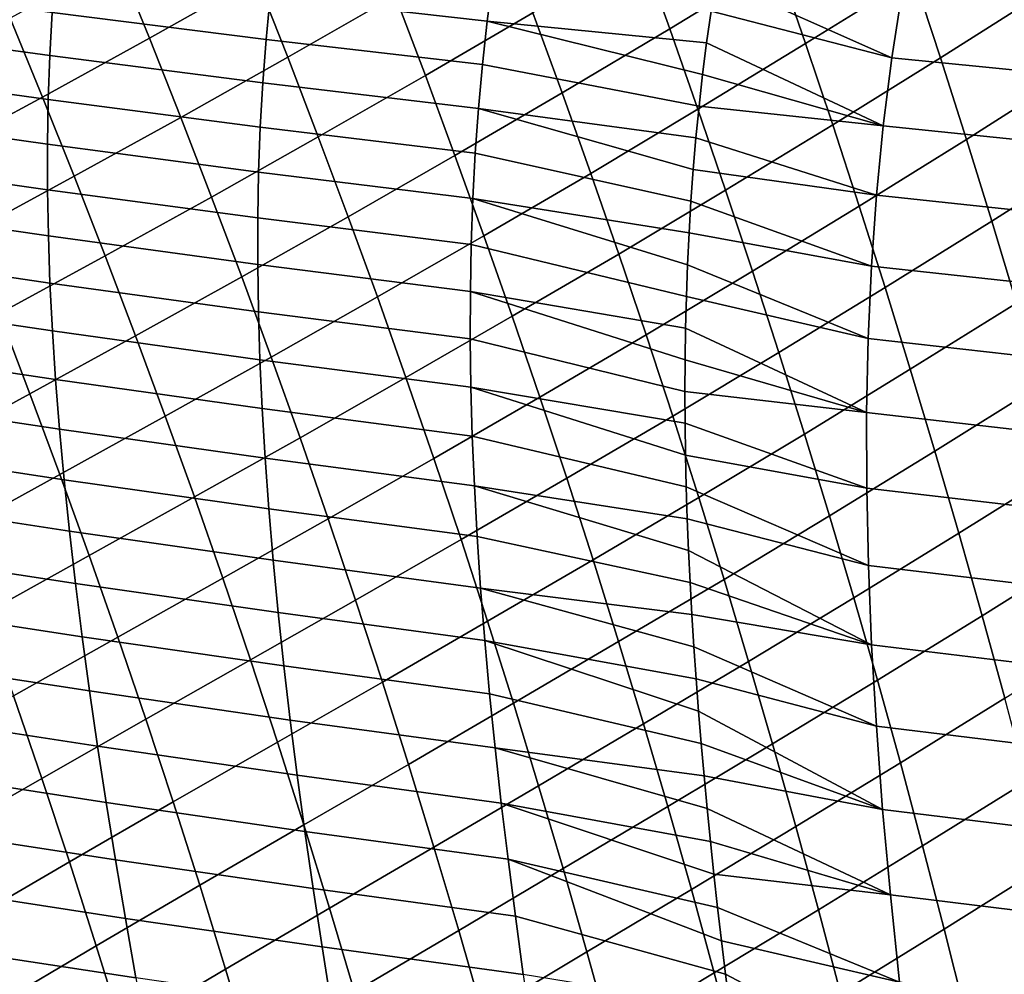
# Model space of a CAD drawing. Header units: metres. Extents: x -25 to 132, y -25 to 25.
# Tile 173 of 256: x 33.19 to 37.67, y 11.11 to 15.46. Entities that reach past the tile are written whole.
import ezdxf

# ---------------------------------------------------------------- set-up
doc = ezdxf.new("R2010")
doc.units = ezdxf.units.M
doc.layers.add('solid_12_061_071_XXX', color=7, linetype='CONTINUOUS')

msp = doc.modelspace()

# ---------------------------------------------------------------- linework, layer by layer
at = {"layer": 'solid_12_061_071_XXX'}
for points in [[(36.149208, 15.415748, 77.61615), (36.64077, 15.715758, 77.613571), (36.51112, 16.08312, 77.449333), (36.017635, 15.781782, 77.452225)], [(33.78027, 15.371984, 77.232605), (34.26823, 15.647135, 77.181541), (34.123413, 16.006954, 77.002907), (33.634407, 15.731169, 77.051872)], [(36.767441, 15.347544, 77.773926), (37.259785, 15.652771, 77.780724), (37.135414, 16.022406, 77.619499), (36.64077, 15.715758, 77.613571)], [(37.381218, 15.28235, 77.938065), (37.873478, 15.595459, 77.952118), (37.75473, 15.967446, 77.793312), (37.259785, 15.652771, 77.780724)], [(34.410061, 15.286051, 77.356071), (34.899036, 15.566168, 77.319275), (34.758411, 15.928021, 77.146233), (34.26823, 15.647135, 77.181541)], [(35.036655, 15.203159, 77.488304), (35.52644, 15.48824, 77.464645), (35.390236, 15.852147, 77.296509), (34.899036, 15.566168, 77.319275)], [(35.659641, 15.123281, 77.628838), (36.149208, 15.415748, 77.61615), (36.017635, 15.781782, 77.452225), (35.52644, 15.48824, 77.464645)], [(37.160435, 15.283412, 55.639259), (36.359882, 15.638927, 55.600708), (36.384571, 15.781903, 55.875446), (37.208141, 15.586823, 56.17371)], [(34.352219, 15.754695, 54.12682), (35.343647, 15.643977, 54.776337), (35.317928, 15.449561, 54.39753), (34.329594, 15.562407, 53.729076)], [(33.293484, 15.104749, 77.300362), (33.78027, 15.371984, 77.232605), (33.634407, 15.731169, 77.051872), (33.146564, 15.463687, 77.116959)], [(36.277786, 15.048752, 77.776176), (36.767441, 15.347544, 77.773926), (36.64077, 15.715758, 77.613571), (36.149208, 15.415748, 77.61615)], [(33.352226, 15.683316, 53.052715), (34.329594, 15.562407, 53.729076), (34.310867, 15.367116, 53.339874), (33.337288, 15.489874, 52.644531)], [(33.923199, 15.011364, 77.409149), (34.410061, 15.286051, 77.356071), (34.26823, 15.647135, 77.181541), (33.78027, 15.371984, 77.232605)], [(36.89114, 14.978451, 77.930397), (37.381218, 15.28235, 77.938065), (37.259785, 15.652771, 77.780724), (36.767441, 15.347544, 77.773926)], [(32.375324, 15.619666, 51.939064), (33.337288, 15.489874, 52.644531), (33.326263, 15.293189, 52.245296), (32.368793, 15.424559, 51.520947)], [(35.343647, 15.643977, 54.776337), (36.33741, 15.495637, 55.332287), (36.31707, 15.351748, 55.06953), (35.317928, 15.449561, 54.39753)], [(37.160435, 15.283412, 55.639259), (36.33741, 15.495637, 55.332287), (36.359882, 15.638927, 55.600708)], [(34.329594, 15.562407, 53.729076), (35.317928, 15.449561, 54.39753), (35.296009, 15.252292, 54.026833), (34.310867, 15.367116, 53.339874)], [(34.548927, 14.923656, 77.526535), (35.036655, 15.203159, 77.488304), (34.899036, 15.566168, 77.319275), (34.410061, 15.286051, 77.356071)], [(38.03186, 15.19644, 56.187202), (37.160435, 15.283412, 55.639259), (37.208141, 15.586823, 56.17371), (38.081165, 15.503021, 56.698364)], [(37.499729, 14.911125, 78.091553), (37.989353, 15.222743, 78.107048), (37.873478, 15.595459, 77.952118), (37.381218, 15.28235, 77.938065)], [(33.337288, 15.489874, 52.644531), (34.310867, 15.367116, 53.339874), (34.295967, 15.168736, 52.959183), (33.326263, 15.293189, 52.245296)], [(35.171291, 14.838955, 77.653351), (35.659641, 15.123281, 77.628838), (35.52644, 15.48824, 77.464645), (35.036655, 15.203159, 77.488304)], [(37.121235, 14.97391, 55.122147), (36.31707, 15.351748, 55.06953), (36.33741, 15.495637, 55.332287), (37.160435, 15.283412, 55.639259)], [(32.368793, 15.424559, 51.520947), (33.326263, 15.293189, 52.245296), (33.319077, 15.093177, 51.854988), (32.366169, 15.225965, 51.112198)], [(32.808945, 14.842756, 77.388107), (33.293484, 15.104749, 77.300362), (33.146564, 15.463687, 77.116959), (32.660942, 15.201828, 77.201538)], [(35.317928, 15.449561, 54.39753), (36.298832, 15.207468, 54.812729), (36.282665, 15.063135, 54.562366), (35.296009, 15.252292, 54.026833)], [(35.317928, 15.449561, 54.39753), (36.31707, 15.351748, 55.06953), (36.298832, 15.207468, 54.812729)], [(35.789856, 14.757233, 77.789101), (36.277786, 15.048752, 77.776176), (36.149208, 15.415748, 77.61615), (35.659641, 15.123281, 77.628838)], [(33.437527, 14.744185, 77.479477), (33.923199, 15.011364, 77.409149), (33.78027, 15.371984, 77.232605), (33.293484, 15.104749, 77.300362)], [(34.310867, 15.367116, 53.339874), (35.296009, 15.252292, 54.026833), (35.277828, 15.052083, 53.664219), (34.295967, 15.168736, 52.959183)], [(36.403389, 14.680766, 77.93232), (36.89114, 14.978451, 77.930397), (36.767441, 15.347544, 77.773926), (36.277786, 15.048752, 77.776176)], [(37.121235, 14.97391, 55.122147), (36.298832, 15.207468, 54.812729), (36.31707, 15.351748, 55.06953)], [(33.326263, 15.293189, 52.245296), (34.295967, 15.168736, 52.959183), (34.284828, 14.967181, 52.586979), (33.319077, 15.093177, 51.854988)], [(34.063217, 14.649257, 77.581535), (34.548927, 14.923656, 77.526535), (34.410061, 15.286051, 77.356071), (33.923199, 15.011364, 77.409149)], [(35.296009, 15.252292, 54.026833), (36.282665, 15.063135, 54.562366), (36.268505, 14.918889, 54.318542), (35.277828, 15.052083, 53.664219)], [(37.01189, 14.608458, 78.083015), (37.499729, 14.911125, 78.091553), (37.381218, 15.28235, 77.938065), (36.89114, 14.978451, 77.930397)], [(37.990822, 14.88404, 55.692577), (37.121235, 14.97391, 55.122147), (37.160435, 15.283412, 55.639259), (38.03186, 15.19644, 56.187202)], [(32.366169, 15.225965, 51.112198), (33.319077, 15.093177, 51.854988), (33.315659, 14.889751, 51.473583), (32.367382, 15.023803, 50.712788)], [(34.684849, 14.559904, 77.69294), (35.171291, 14.838955, 77.653351), (35.036655, 15.203159, 77.488304), (34.548927, 14.923656, 77.526535)], [(37.121235, 14.97391, 55.122147), (36.282665, 15.063135, 54.562366), (36.298832, 15.207468, 54.812729)], [(37.61533, 14.539082, 78.24118), (38.102371, 14.84929, 78.25811), (37.989353, 15.222743, 78.107048), (37.499729, 14.911125, 78.091553)], [(34.295967, 15.168736, 52.959183), (35.277828, 15.052083, 53.664219), (35.263325, 14.848848, 53.309669), (34.284828, 14.967181, 52.586979)], [(35.302967, 14.473516, 77.814423), (35.789856, 14.757233, 77.789101), (35.659641, 15.123281, 77.628838), (35.171291, 14.838955, 77.653351)], [(32.954124, 14.481843, 77.570244), (33.437527, 14.744185, 77.479477), (33.293484, 15.104749, 77.300362), (32.808945, 14.842756, 77.388107)], [(33.319077, 15.093177, 51.854988), (34.284828, 14.967181, 52.586979), (34.27739, 14.762366, 52.223244), (33.315659, 14.889751, 51.473583)], [(32.367382, 15.023803, 50.712788), (33.315659, 14.889751, 51.473583), (33.315945, 14.682827, 51.101051), (32.37236, 14.817986, 50.322701)], [(35.277828, 15.052083, 53.664219), (36.256264, 14.774579, 54.080849), (36.245869, 14.630232, 53.849197), (35.263325, 14.848848, 53.309669)], [(35.277828, 15.052083, 53.664219), (36.268505, 14.918889, 54.318542), (36.256264, 14.774579, 54.080849)], [(35.917103, 14.39006, 77.945457), (36.403389, 14.680766, 77.93232), (36.277786, 15.048752, 77.776176), (35.789856, 14.757233, 77.789101)], [(37.090347, 14.658011, 54.622284), (36.268505, 14.918889, 54.318542), (36.282665, 15.063135, 54.562366), (37.121235, 14.97391, 55.122147)], [(33.578701, 14.381931, 77.65432), (34.063217, 14.649257, 77.581535), (33.923199, 15.011364, 77.409149), (33.437527, 14.744185, 77.479477)], [(36.526031, 14.311761, 78.084587), (37.01189, 14.608458, 78.083015), (36.89114, 14.978451, 77.930397), (36.403389, 14.680766, 77.93232)], [(37.957851, 14.565515, 55.214405), (37.090347, 14.658011, 54.622284), (37.121235, 14.97391, 55.122147), (37.990822, 14.88404, 55.692577)], [(34.284828, 14.967181, 52.586979), (35.263325, 14.848848, 53.309669), (35.252438, 14.642503, 52.963158), (34.27739, 14.762366, 52.223244)], [(33.315659, 14.889751, 51.473583), (34.27739, 14.762366, 52.223244), (34.273579, 14.554206, 51.867947), (33.315945, 14.682827, 51.101051)], [(34.200325, 14.285603, 77.749786), (34.684849, 14.559904, 77.69294), (34.548927, 14.923656, 77.526535), (34.063217, 14.649257, 77.581535)], [(37.090347, 14.658011, 54.622284), (36.256264, 14.774579, 54.080849), (36.268505, 14.918889, 54.318542)], [(37.1297, 14.23754, 78.231781), (37.61533, 14.539082, 78.24118), (37.499729, 14.911125, 78.091553), (37.01189, 14.608458, 78.083015)], [(35.263325, 14.848848, 53.309669), (36.245869, 14.630232, 53.849197), (36.237251, 14.485885, 53.623501), (35.252438, 14.642503, 52.963158)], [(37.728027, 14.166203, 78.386963), (38.212532, 14.475091, 78.405319), (38.102371, 14.84929, 78.25811), (37.61533, 14.539082, 78.24118)], [(32.37236, 14.817986, 50.322701), (33.315945, 14.682827, 51.101051), (33.319862, 14.47232, 50.737373), (32.381027, 14.608428, 49.94191)], [(34.817829, 14.194738, 77.855316), (35.302967, 14.473516, 77.814423), (35.171291, 14.838955, 77.653351), (34.684849, 14.559904, 77.69294)], [(34.27739, 14.762366, 52.223244), (35.252438, 14.642503, 52.963158), (35.245102, 14.43296, 52.62466), (34.273579, 14.554206, 51.867947)], [(35.431683, 14.106789, 77.971542), (35.917103, 14.39006, 77.945457), (35.789856, 14.757233, 77.789101), (35.302967, 14.473516, 77.814423)], [(37.067562, 14.335405, 54.13958), (36.245869, 14.630232, 53.849197), (36.256264, 14.774579, 54.080849), (37.090347, 14.658011, 54.622284)], [(33.096451, 14.118998, 77.747948), (33.578701, 14.381931, 77.65432), (33.437527, 14.744185, 77.479477), (32.954124, 14.481843, 77.570244)], [(33.315945, 14.682827, 51.101051), (34.273579, 14.554206, 51.867947), (34.273335, 14.342614, 51.521065), (33.319862, 14.47232, 50.737373)], [(36.041382, 14.02172, 78.097908), (36.526031, 14.311761, 78.084587), (36.403389, 14.680766, 77.93232), (35.917103, 14.39006, 77.945457)], [(33.716972, 14.017902, 77.82489), (34.200325, 14.285603, 77.749786), (34.063217, 14.649257, 77.581535), (33.578701, 14.381931, 77.65432)], [(35.252438, 14.642503, 52.963158), (36.230343, 14.341588, 53.403694), (36.225071, 14.197301, 53.189579), (35.245102, 14.43296, 52.62466)], [(35.252438, 14.642503, 52.963158), (36.237251, 14.485885, 53.623501), (36.230343, 14.341588, 53.403694)], [(37.067562, 14.335405, 54.13958), (36.237251, 14.485885, 53.623501), (36.245869, 14.630232, 53.849197)], [(37.932758, 14.240559, 54.752602), (37.067562, 14.335405, 54.13958), (37.090347, 14.658011, 54.622284), (37.957851, 14.565515, 55.214405)], [(32.381027, 14.608428, 49.94191), (33.319862, 14.47232, 50.737373), (33.327347, 14.258143, 50.382523), (32.393311, 14.395045, 49.570389)], [(36.645718, 13.941697, 78.232994), (37.1297, 14.23754, 78.231781), (37.01189, 14.608458, 78.083015), (36.526031, 14.311761, 78.084587)], [(34.334488, 13.920321, 77.913895), (34.817829, 14.194738, 77.855316), (34.684849, 14.559904, 77.69294), (34.200325, 14.285603, 77.749786)], [(34.273579, 14.554206, 51.867947), (35.245102, 14.43296, 52.62466), (35.241261, 14.220133, 52.294151), (34.273335, 14.342614, 51.521065)], [(37.244576, 13.86567, 78.376701), (37.728027, 14.166203, 78.386963), (37.61533, 14.539082, 78.24118), (37.1297, 14.23754, 78.231781)], [(37.052677, 14.005782, 53.673954), (36.230343, 14.341588, 53.403694), (36.237251, 14.485885, 53.623501), (37.067562, 14.335405, 54.13958)], [(33.319862, 14.47232, 50.737373), (34.273335, 14.342614, 51.521065), (34.276592, 14.127505, 51.182575), (33.327347, 14.258143, 50.382523)], [(34.947838, 13.828087, 78.013649), (35.431683, 14.106789, 77.971542), (35.302967, 14.473516, 77.814423), (34.817829, 14.194738, 77.855316)], [(32.393311, 14.395045, 49.570389), (33.327347, 14.258143, 50.382523), (33.338318, 14.040213, 50.036476), (32.409134, 14.177753, 49.208115)], [(35.245102, 14.43296, 52.62466), (36.225071, 14.197301, 53.189579), (36.221371, 14.052958, 52.980919), (35.241261, 14.220133, 52.294151)], [(33.23587, 13.754125, 77.921227), (33.716972, 14.017902, 77.82489), (33.578701, 14.381931, 77.65432), (33.096451, 14.118998, 77.747948)], [(35.557411, 13.738708, 78.124695), (36.041382, 14.02172, 78.097908), (35.917103, 14.39006, 77.945457), (35.431683, 14.106789, 77.971542)], [(34.273335, 14.342614, 51.521065), (35.241261, 14.220133, 52.294151), (35.240845, 14.003938, 51.971603), (34.276592, 14.127505, 51.182575)], [(36.162678, 13.652154, 78.24646), (36.645718, 13.941697, 78.232994), (36.526031, 14.311761, 78.084587), (36.041382, 14.02172, 78.097908)], [(37.052677, 14.005782, 53.673954), (36.225071, 14.197301, 53.189579), (36.230343, 14.341588, 53.403694)], [(37.915344, 13.908864, 54.307079), (37.052677, 14.005782, 53.673954), (37.067562, 14.335405, 54.13958), (37.932758, 14.240559, 54.752602)], [(33.327347, 14.258143, 50.382523), (34.276592, 14.127505, 51.182575), (34.283287, 13.908793, 50.852455), (33.338318, 14.040213, 50.036476)], [(33.852295, 13.652008, 77.991188), (34.334488, 13.920321, 77.913895), (34.200325, 14.285603, 77.749786), (33.716972, 14.017902, 77.82489)], [(35.241261, 14.220133, 52.294151), (36.219181, 13.908558, 52.777584), (36.218441, 13.764182, 52.579567), (35.240845, 14.003938, 51.971603)], [(35.241261, 14.220133, 52.294151), (36.221371, 14.052958, 52.980919), (36.219181, 13.908558, 52.777584)], [(36.762424, 13.57053, 78.377541), (37.244576, 13.86567, 78.376701), (37.1297, 14.23754, 78.231781), (36.645718, 13.941697, 78.232994)], [(32.409134, 14.177753, 49.208115), (33.338318, 14.040213, 50.036476), (33.352722, 13.818435, 49.6992), (32.428425, 13.956458, 48.855057)], [(34.465672, 13.553329, 78.073868), (34.947838, 13.828087, 78.013649), (34.817829, 14.194738, 77.855316), (34.334488, 13.920321, 77.913895)], [(37.04549, 13.668832, 53.225319), (36.221371, 14.052958, 52.980919), (36.225071, 14.197301, 53.189579), (37.052677, 14.005782, 53.673954)], [(34.276592, 14.127505, 51.182575), (35.240845, 14.003938, 51.971603), (35.243801, 13.784286, 51.656998), (34.283287, 13.908793, 50.852455)], [(37.356495, 13.492809, 78.517769), (37.837822, 13.792468, 78.5289), (37.728027, 14.166203, 78.386963), (37.244576, 13.86567, 78.376701)], [(32.757771, 13.492899, 78.041107), (33.23587, 13.754125, 77.921227), (33.096451, 14.118998, 77.747948), (32.617168, 13.859106, 77.864815)], [(35.074848, 13.459875, 78.167946), (35.557411, 13.738708, 78.124695), (35.431683, 14.106789, 77.971542), (34.947838, 13.828087, 78.013649)], [(33.338318, 14.040213, 50.036476), (34.283287, 13.908793, 50.852455), (34.29335, 13.686386, 50.530663), (33.352722, 13.818435, 49.6992)], [(37.04549, 13.668832, 53.225319), (36.219181, 13.908558, 52.777584), (36.221371, 14.052958, 52.980919)], [(33.372349, 13.387131, 78.09008), (33.852295, 13.652008, 77.991188), (33.716972, 14.017902, 77.82489), (33.23587, 13.754125, 77.921227)], [(35.240845, 14.003938, 51.971603), (36.218441, 13.764182, 52.579567), (36.219097, 13.619722, 52.386581), (35.243801, 13.784286, 51.656998)], [(35.68013, 13.369211, 78.273895), (36.162678, 13.652154, 78.24646), (36.041382, 14.02172, 78.097908), (35.557411, 13.738708, 78.124695)], [(37.905415, 13.570123, 53.877754), (37.04549, 13.668832, 53.225319), (37.052677, 14.005782, 53.673954), (37.915344, 13.908864, 54.307079)], [(32.428425, 13.956458, 48.855057), (33.352722, 13.818435, 49.6992), (33.370483, 13.592707, 49.370647), (32.451122, 13.731057, 48.511166)], [(33.984638, 13.284162, 78.153221), (34.465672, 13.553329, 78.073868), (34.334488, 13.920321, 77.913895), (33.852295, 13.652008, 77.991188)], [(34.283287, 13.908793, 50.852455), (35.243801, 13.784286, 51.656998), (35.250061, 13.561087, 51.350296), (34.29335, 13.686386, 50.530663)], [(36.28096, 13.281306, 78.391113), (36.762424, 13.57053, 78.377541), (36.645718, 13.941697, 78.232994), (36.162678, 13.652154, 78.24646)], [(37.04549, 13.668832, 53.225319), (36.218441, 13.764182, 52.579567), (36.219181, 13.908558, 52.777584)], [(36.876137, 13.198211, 78.518211), (37.356495, 13.492809, 78.517769), (37.244576, 13.86567, 78.376701), (36.762424, 13.57053, 78.377541)], [(33.352722, 13.818435, 49.6992), (34.29335, 13.686386, 50.530663), (34.306732, 13.46018, 50.217163), (33.370483, 13.592707, 49.370647)], [(34.593845, 13.184548, 78.229698), (35.074848, 13.459875, 78.167946), (34.947838, 13.828087, 78.013649), (34.465672, 13.553329, 78.073868)], [(35.243801, 13.784286, 51.656998), (36.219097, 13.619722, 52.386581), (36.221092, 13.475054, 52.19836)], [(35.243801, 13.784286, 51.656998), (36.221092, 13.475054, 52.19836), (36.22438, 13.330252, 52.014889), (35.250061, 13.561087, 51.350296)], [(37.045803, 13.324234, 52.793575), (36.219097, 13.619722, 52.386581), (36.218441, 13.764182, 52.579567), (37.04549, 13.668832, 53.225319)], [(37.46545, 13.118921, 78.654991), (37.944706, 13.417851, 78.667), (37.837822, 13.792468, 78.5289), (37.356495, 13.492809, 78.517769)], [(32.451122, 13.731057, 48.511166), (33.370483, 13.592707, 49.370647), (33.391548, 13.362927, 49.050781), (32.47715, 13.501449, 48.176403)], [(32.895428, 13.124295, 78.212799), (33.372349, 13.387131, 78.09008), (33.23587, 13.754125, 77.921227), (32.757771, 13.492899, 78.041107)], [(35.198822, 13.090029, 78.318199), (35.68013, 13.369211, 78.273895), (35.557411, 13.738708, 78.124695), (35.074848, 13.459875, 78.167946)], [(34.29335, 13.686386, 50.530663), (35.250061, 13.561087, 51.350296), (35.259583, 13.334237, 51.051456), (34.306732, 13.46018, 50.217163)], [(33.50584, 13.017922, 78.254509), (33.984638, 13.284162, 78.153221), (33.852295, 13.652008, 77.991188), (33.372349, 13.387131, 78.09008)], [(35.799809, 12.998229, 78.419128), (36.28096, 13.281306, 78.391113), (36.162678, 13.652154, 78.24646), (35.68013, 13.369211, 78.273895)], [(37.902782, 13.224017, 53.464531), (37.045803, 13.324234, 52.793575), (37.04549, 13.668832, 53.225319), (37.905415, 13.570123, 53.877754)], [(33.370483, 13.592707, 49.370647), (34.306732, 13.46018, 50.217163), (34.323364, 13.230076, 49.911903), (33.391548, 13.362927, 49.050781)], [(37.045803, 13.324234, 52.793575), (36.221092, 13.475054, 52.19836), (36.219097, 13.619722, 52.386581)], [(34.113953, 12.914275, 78.310989), (34.593845, 13.184548, 78.229698), (34.465672, 13.553329, 78.073868), (33.984638, 13.284162, 78.153221)], [(35.250061, 13.561087, 51.350296), (36.22438, 13.330252, 52.014889), (36.228912, 13.185316, 51.83606), (35.259583, 13.334237, 51.051456)], [(36.39621, 12.909119, 78.531853), (36.876137, 13.198211, 78.518211), (36.762424, 13.57053, 78.377541), (36.28096, 13.281306, 78.391113)], [(32.47715, 13.501449, 48.176403), (33.391548, 13.362927, 49.050781), (33.415848, 13.128996, 48.739552), (32.506443, 13.26753, 47.850723)], [(34.306732, 13.46018, 50.217163), (35.259583, 13.334237, 51.051456), (35.272297, 13.103637, 50.760437), (34.323364, 13.230076, 49.911903)], [(34.718967, 12.813895, 78.381378), (35.198822, 13.090029, 78.318199), (35.074848, 13.459875, 78.167946), (34.593845, 13.184548, 78.229698)], [(37.05344, 12.971638, 52.378571), (36.22438, 13.330252, 52.014889), (36.221092, 13.475054, 52.19836), (37.045803, 13.324234, 52.793575)], [(36.986832, 12.824692, 78.655014), (37.46545, 13.118921, 78.654991), (37.356495, 13.492809, 78.517769), (36.876137, 13.198211, 78.518211)], [(37.571423, 12.743969, 78.788361), (38.048672, 13.042327, 78.801247), (37.944706, 13.417851, 78.667), (37.46545, 13.118921, 78.654991)], [(33.030094, 12.753197, 78.379883), (33.50584, 13.017922, 78.254509), (33.372349, 13.387131, 78.09008), (32.895428, 13.124295, 78.212799)], [(33.391548, 13.362927, 49.050781), (34.323364, 13.230076, 49.911903), (34.343193, 12.995972, 49.614849), (33.415848, 13.128996, 48.739552)], [(35.319733, 12.718472, 78.464417), (35.799809, 12.998229, 78.419128), (35.68013, 13.369211, 78.273895), (35.198822, 13.090029, 78.318199)], [(35.259583, 13.334237, 51.051456), (36.228912, 13.185316, 51.83606), (36.23465, 13.040125, 51.661613)], [(35.259583, 13.334237, 51.051456), (36.23465, 13.040125, 51.661613), (36.24155, 12.894601, 51.491375), (35.272297, 13.103637, 50.760437)], [(37.05344, 12.971638, 52.378571), (36.228912, 13.185316, 51.83606), (36.22438, 13.330252, 52.014889)], [(37.90728, 12.870199, 53.067257), (37.05344, 12.971638, 52.378571), (37.045803, 13.324234, 52.793575), (37.902782, 13.224017, 53.464531)], [(33.636295, 12.646404, 78.414513), (34.113953, 12.914275, 78.310989), (33.984638, 13.284162, 78.153221), (33.50584, 13.017922, 78.254509)], [(35.916416, 12.625696, 78.560402), (36.39621, 12.909119, 78.531853), (36.28096, 13.281306, 78.391113), (35.799809, 12.998229, 78.419128)], [(32.506443, 13.26753, 47.850723), (33.415848, 13.128996, 48.739552), (33.443317, 12.890808, 48.436916), (32.538933, 13.0292, 47.534081)], [(34.323364, 13.230076, 49.911903), (35.272297, 13.103637, 50.760437), (35.288162, 12.869185, 50.477196), (34.343193, 12.995972, 49.614849)], [(34.240204, 12.542259, 78.464485), (34.718967, 12.813895, 78.381378), (34.593845, 13.184548, 78.229698), (34.113953, 12.914275, 78.310989)], [(37.068226, 12.610685, 51.98016), (36.23465, 13.040125, 51.661613), (36.228912, 13.185316, 51.83606), (37.05344, 12.971638, 52.378571)], [(36.5084, 12.535534, 78.668686), (36.986832, 12.824692, 78.655014), (36.876137, 13.198211, 78.518211), (36.39621, 12.909119, 78.531853)], [(33.415848, 13.128996, 48.739552), (34.343193, 12.995972, 49.614849), (34.366161, 12.757767, 49.325954), (33.443317, 12.890808, 48.436916)], [(35.272297, 13.103637, 50.760437), (36.24155, 12.894601, 51.491375), (36.249569, 12.748863, 51.325386), (35.288162, 12.869185, 50.477196)], [(37.094494, 12.449925, 78.787941), (37.571423, 12.743969, 78.788361), (37.46545, 13.118921, 78.654991), (36.986832, 12.824692, 78.655014)], [(34.841003, 12.441288, 78.528923), (35.319733, 12.718472, 78.464417), (35.198822, 13.090029, 78.318199), (34.718967, 12.813895, 78.381378)], [(32.538933, 13.0292, 47.534081), (33.443317, 12.890808, 48.436916), (33.4739, 12.648265, 48.14283), (32.574547, 12.786353, 47.226433)], [(33.16172, 12.379503, 78.542366), (33.636295, 12.646404, 78.414513), (33.50584, 13.017922, 78.254509), (33.030094, 12.753197, 78.379883)], [(37.068226, 12.610685, 51.98016), (36.24155, 12.894601, 51.491375), (36.23465, 13.040125, 51.661613)], [(37.6744, 12.367914, 78.917877), (38.149704, 12.665869, 78.931648), (38.048672, 13.042327, 78.801247), (37.571423, 12.743969, 78.788361)], [(34.343193, 12.995972, 49.614849), (35.288162, 12.869185, 50.477196), (35.307114, 12.630784, 50.201683), (34.366161, 12.757767, 49.325954)], [(35.437546, 12.345135, 78.606583), (35.916416, 12.625696, 78.560402), (35.799809, 12.998229, 78.419128), (35.319733, 12.718472, 78.464417)], [(37.918747, 12.508315, 52.685783), (37.068226, 12.610685, 51.98016), (37.05344, 12.971638, 52.378571), (37.90728, 12.870199, 53.067257)], [(33.763676, 12.272483, 78.570107), (34.240204, 12.542259, 78.464485), (34.113953, 12.914275, 78.310989), (33.636295, 12.646404, 78.414513)], [(33.443317, 12.890808, 48.436916), (34.366161, 12.757767, 49.325954), (34.392204, 12.515358, 49.045174), (33.4739, 12.648265, 48.14283)], [(35.288162, 12.869185, 50.477196), (36.249569, 12.748863, 51.325386), (36.258671, 12.602817, 51.163452)], [(35.288162, 12.869185, 50.477196), (36.258671, 12.602817, 51.163452), (36.268829, 12.456325, 51.005337), (35.307114, 12.630784, 50.201683)], [(36.029934, 12.251547, 78.697701), (36.5084, 12.535534, 78.668686), (36.39621, 12.909119, 78.531853), (35.916416, 12.625696, 78.560402)], [(37.068226, 12.610685, 51.98016), (36.249569, 12.748863, 51.325386), (36.24155, 12.894601, 51.491375)], [(36.617508, 12.160496, 78.801605), (37.094494, 12.449925, 78.787941), (36.986832, 12.824692, 78.655014), (36.5084, 12.535534, 78.668686)], [(32.574547, 12.786353, 47.226433), (33.4739, 12.648265, 48.14283), (33.507523, 12.401262, 47.85725), (32.61322, 12.53889, 46.927734)], [(34.363354, 12.168026, 78.613716), (34.841003, 12.441288, 78.528923), (34.718967, 12.813895, 78.381378), (34.240204, 12.542259, 78.464485)], [(34.366161, 12.757767, 49.325954), (35.307114, 12.630784, 50.201683), (35.329102, 12.38833, 49.933861), (34.392204, 12.515358, 49.045174)], [(37.089989, 12.241021, 51.598183), (36.258671, 12.602817, 51.163452), (36.249569, 12.748863, 51.325386), (37.068226, 12.610685, 51.98016)], [(37.199104, 12.073863, 78.916985), (37.6744, 12.367914, 78.917877), (37.571423, 12.743969, 78.788361), (37.094494, 12.449925, 78.787941)], [(34.959919, 12.066647, 78.672325), (35.437546, 12.345135, 78.606583), (35.319733, 12.718472, 78.464417), (34.841003, 12.441288, 78.528923)], [(33.29026, 12.003117, 78.700249), (33.763676, 12.272483, 78.570107), (33.636295, 12.646404, 78.414513), (33.16172, 12.379503, 78.542366)], [(33.4739, 12.648265, 48.14283), (34.392204, 12.515358, 49.045174), (34.421268, 12.268646, 48.772461), (33.507523, 12.401262, 47.85725)], [(35.307114, 12.630784, 50.201683), (36.268829, 12.456325, 51.005337), (36.280006, 12.309433, 50.851017)], [(35.307114, 12.630784, 50.201683), (36.280006, 12.309433, 50.851017), (36.292164, 12.162182, 50.700459), (35.329102, 12.38833, 49.933861)], [(35.552235, 11.969938, 78.744713), (36.029934, 12.251547, 78.697701), (35.916416, 12.625696, 78.560402), (35.437546, 12.345135, 78.606583)], [(37.089989, 12.241021, 51.598183), (36.268829, 12.456325, 51.005337), (36.258671, 12.602817, 51.163452)], [(37.937019, 12.138013, 52.319962), (37.089989, 12.241021, 51.598183), (37.068226, 12.610685, 51.98016), (37.918747, 12.508315, 52.685783)], [(32.61322, 12.53889, 46.927734), (33.507523, 12.401262, 47.85725), (33.544128, 12.149699, 47.580135), (32.654884, 12.286706, 46.637943)], [(33.887936, 11.896063, 78.721275), (34.363354, 12.168026, 78.613716), (34.240204, 12.542259, 78.464485), (33.763676, 12.272483, 78.570107)], [(34.392204, 12.515358, 49.045174), (35.329102, 12.38833, 49.933861), (35.354073, 12.141723, 49.673683), (34.421268, 12.268646, 48.772461)], [(36.140324, 11.875715, 78.831032), (36.617508, 12.160496, 78.801605), (36.5084, 12.535534, 78.668686), (36.029934, 12.251547, 78.697701)], [(34.48336, 11.791488, 78.758675), (34.959919, 12.066647, 78.672325), (34.841003, 12.441288, 78.528923), (34.363354, 12.168026, 78.613716)], [(37.118557, 11.862287, 51.232494), (36.280006, 12.309433, 50.851017), (36.268829, 12.456325, 51.005337), (37.089989, 12.241021, 51.598183)], [(36.723515, 11.783946, 78.930603), (37.199104, 12.073863, 78.916985), (37.094494, 12.449925, 78.787941), (36.617508, 12.160496, 78.801605)], [(32.820648, 11.733737, 78.856316), (33.29026, 12.003117, 78.700249), (33.16172, 12.379503, 78.542366), (32.690872, 12.113194, 78.695984)], [(33.507523, 12.401262, 47.85725), (34.421268, 12.268646, 48.772461), (34.453289, 12.017529, 48.507778), (33.544128, 12.149699, 47.580135)], [(35.329102, 12.38833, 49.933861), (36.292164, 12.162182, 50.700459), (36.30529, 12.014378, 50.553391), (35.354073, 12.141723, 49.673683)], [(35.07568, 11.689887, 78.811584), (35.552235, 11.969938, 78.744713), (35.437546, 12.345135, 78.606583), (34.959919, 12.066647, 78.672325)], [(37.30064, 11.696459, 79.042152), (37.774368, 11.990721, 79.043533), (37.6744, 12.367914, 78.917877), (37.199104, 12.073863, 78.916985)], [(32.654884, 12.286706, 46.637943), (33.544128, 12.149699, 47.580135), (33.583637, 11.893453, 47.311447), (32.699455, 12.029679, 46.357021)], [(37.118557, 11.862287, 51.232494), (36.292164, 12.162182, 50.700459), (36.280006, 12.309433, 50.851017)], [(33.415665, 11.623936, 78.853546), (33.887936, 11.896063, 78.721275), (33.763676, 12.272483, 78.570107), (33.29026, 12.003117, 78.700249)], [(34.421268, 12.268646, 48.772461), (35.354073, 12.141723, 49.673683), (35.381966, 11.890863, 49.421108), (34.453289, 12.017529, 48.507778)], [(35.663757, 11.592812, 78.878784), (36.140324, 11.875715, 78.831032), (36.029934, 12.251547, 78.697701), (35.552235, 11.969938, 78.744713)], [(37.961929, 11.758939, 51.969639), (37.118557, 11.862287, 51.232494), (37.089989, 12.241021, 51.598183), (37.937019, 12.138013, 52.319962)], [(33.544128, 12.149699, 47.580135), (34.453289, 12.017529, 48.507778), (34.488197, 11.761886, 48.251083), (33.583637, 11.893453, 47.311447)], [(34.009033, 11.517053, 78.868034), (34.48336, 11.791488, 78.758675), (34.363354, 12.168026, 78.613716), (33.887936, 11.896063, 78.721275)], [(36.247562, 11.498135, 78.960381), (36.723515, 11.783946, 78.930603), (36.617508, 12.160496, 78.801605), (36.140324, 11.875715, 78.831032)], [(37.118557, 11.862287, 51.232494), (36.30529, 12.014378, 50.553391), (36.292164, 12.162182, 50.700459)], [(35.354073, 12.141723, 49.673683), (36.30529, 12.014378, 50.553391), (36.319366, 11.865855, 50.409595)], [(35.354073, 12.141723, 49.673683), (36.319366, 11.865855, 50.409595), (36.334354, 11.71679, 50.269192), (35.381966, 11.890863, 49.421108)], [(34.600182, 11.412556, 78.899376), (35.07568, 11.689887, 78.811584), (34.959919, 12.066647, 78.672325), (34.48336, 11.791488, 78.758675)], [(36.826393, 11.405828, 79.055687), (37.30064, 11.696459, 79.042152), (37.199104, 12.073863, 78.916985), (36.723515, 11.783946, 78.930603)], [(32.699455, 12.029679, 46.357021), (33.583637, 11.893453, 47.311447), (33.625942, 11.632355, 47.051151), (32.746822, 11.767637, 46.084934)], [(34.453289, 12.017529, 48.507778), (35.381966, 11.890863, 49.421108), (35.412712, 11.63563, 49.176102), (34.488197, 11.761886, 48.251083)], [(32.947273, 11.351177, 79.011848), (33.415665, 11.623936, 78.853546), (33.29026, 12.003117, 78.700249), (32.820648, 11.733737, 78.856316)], [(37.15374, 11.474113, 50.882942), (36.319366, 11.865855, 50.409595), (36.30529, 12.014378, 50.553391), (37.118557, 11.862287, 51.232494)], [(37.399086, 11.317665, 79.163437), (37.871307, 11.61235, 79.165321), (37.774368, 11.990721, 79.043533), (37.30064, 11.696459, 79.042152)], [(35.188244, 11.31093, 78.946693), (35.663757, 11.592812, 78.878784), (35.552235, 11.969938, 78.744713), (35.07568, 11.689887, 78.811584)], [(33.537888, 11.241862, 79.002251), (34.009033, 11.517053, 78.868034), (33.887936, 11.896063, 78.721275), (33.415665, 11.623936, 78.853546)], [(33.583637, 11.893453, 47.311447), (34.488197, 11.761886, 48.251083), (34.525883, 11.501549, 48.00235), (33.625942, 11.632355, 47.051151)], [(35.381966, 11.890863, 49.421108), (36.334354, 11.71679, 50.269192), (36.350224, 11.567039, 50.132)], [(35.381966, 11.890863, 49.421108), (36.350224, 11.567039, 50.132), (36.366974, 11.416346, 49.997757), (35.412712, 11.63563, 49.176102)], [(35.772095, 11.213678, 79.008812), (36.247562, 11.498135, 78.960381), (36.140324, 11.875715, 78.831032), (35.663757, 11.592812, 78.878784)], [(37.15374, 11.474113, 50.882942), (36.334354, 11.71679, 50.269192), (36.319366, 11.865855, 50.409595)], [(37.993309, 11.370728, 51.634666), (37.15374, 11.474113, 50.882942), (37.118557, 11.862287, 51.232494), (37.961929, 11.758939, 51.969639)], [(34.126923, 11.135355, 79.010384), (34.600182, 11.412556, 78.899376), (34.48336, 11.791488, 78.758675), (34.009033, 11.517053, 78.868034)], [(32.746822, 11.767637, 46.084934), (33.625942, 11.632355, 47.051151), (33.670925, 11.366228, 46.799225), (32.796867, 11.500402, 45.821659)], [(34.488197, 11.761886, 48.251083), (35.412712, 11.63563, 49.176102), (35.446209, 11.375857, 48.938633), (34.525883, 11.501549, 48.00235)], [(36.351624, 11.118738, 79.085762), (36.826393, 11.405828, 79.055687), (36.723515, 11.783946, 78.930603), (36.247562, 11.498135, 78.960381)], [(37.15374, 11.474113, 50.882942), (36.350224, 11.567039, 50.132), (36.334354, 11.71679, 50.269192)], [(34.713783, 11.031142, 79.035805), (35.188244, 11.31093, 78.946693), (35.07568, 11.689887, 78.811584), (34.600182, 11.412556, 78.899376)], [(36.926117, 11.026084, 79.176849), (37.399086, 11.317665, 79.163437), (37.30064, 11.696459, 79.042152), (36.826393, 11.405828, 79.055687)], [(33.070694, 10.965411, 79.162598), (33.537888, 11.241862, 79.002251), (33.415665, 11.623936, 78.853546), (32.947273, 11.351177, 79.011848)], [(33.625942, 11.632355, 47.051151), (34.525883, 11.501549, 48.00235), (34.566238, 11.236347, 47.761555), (33.670925, 11.366228, 46.799225)], [(35.412712, 11.63563, 49.176102), (36.366974, 11.416346, 49.997757), (36.384579, 11.264609, 49.866364)], [(35.412712, 11.63563, 49.176102), (36.384579, 11.264609, 49.866364), (36.402992, 11.111957, 49.737904), (35.446209, 11.375857, 48.938633)], [(37.494419, 10.937432, 79.280838), (37.96521, 11.232767, 79.283257), (37.871307, 11.61235, 79.165321), (37.399086, 11.317665, 79.163437)], [(35.297585, 10.929694, 79.07766), (35.772095, 11.213678, 79.008812), (35.663757, 11.592812, 78.878784), (35.188244, 11.31093, 78.946693)], [(37.195236, 11.076002, 50.549416), (36.366974, 11.416346, 49.997757), (36.350224, 11.567039, 50.132), (37.15374, 11.474113, 50.882942)], [(32.796867, 11.500402, 45.821659), (33.670925, 11.366228, 46.799225), (33.718475, 11.094899, 46.555641), (32.849472, 11.227794, 45.567169)], [(33.656876, 10.856797, 79.146378), (34.126923, 11.135355, 79.010384), (34.009033, 11.517053, 78.868034), (33.537888, 11.241862, 79.002251)], [(34.525883, 11.501549, 48.00235), (35.446209, 11.375857, 48.938633), (35.482349, 11.111381, 48.708679), (34.566238, 11.236347, 47.761555)], [(35.877205, 10.832466, 79.134789), (36.351624, 11.118738, 79.085762), (36.247562, 11.498135, 78.960381), (35.772095, 11.213678, 79.008812)], [(38.030857, 10.972892, 51.314945), (37.195236, 11.076002, 50.549416), (37.15374, 11.474113, 50.882942), (37.993309, 11.370728, 51.634666)], [(34.241562, 10.750878, 79.148315), (34.713783, 11.031142, 79.035805), (34.600182, 11.412556, 78.899376), (34.126923, 11.135355, 79.010384)], [(36.45248, 10.737462, 79.207161), (36.926117, 11.026084, 79.176849), (36.826393, 11.405828, 79.055687), (36.351624, 11.118738, 79.085762)], [(37.195236, 11.076002, 50.549416), (36.384579, 11.264609, 49.866364), (36.366974, 11.416346, 49.997757)], [(33.670925, 11.366228, 46.799225), (34.566238, 11.236347, 47.761555), (34.60915, 10.966108, 47.528667), (33.718475, 11.094899, 46.555641)], [(35.446209, 11.375857, 48.938633), (36.402992, 11.111957, 49.737904), (36.422203, 10.958199, 49.612209), (35.482349, 11.111381, 48.708679)], [(34.82412, 10.647159, 79.167976), (35.297585, 10.929694, 79.07766), (35.188244, 11.31093, 78.946693), (34.713783, 11.031142, 79.035805)], [(37.022667, 10.644657, 79.294083), (37.494419, 10.937432, 79.280838), (37.399086, 11.317665, 79.163437), (36.926117, 11.026084, 79.176849)], [(37.242676, 10.667379, 50.231834), (36.402992, 11.111957, 49.737904), (36.384579, 11.264609, 49.866364), (37.195236, 11.076002, 50.549416)], [(32.849472, 11.227794, 45.567169), (33.718475, 11.094899, 46.555641), (33.768478, 10.818191, 46.320374), (32.904522, 10.949633, 45.321434)], [(33.190857, 10.576334, 79.308563), (33.656876, 10.856797, 79.146378), (33.537888, 11.241862, 79.002251), (33.070694, 10.965411, 79.162598)], [(34.566238, 11.236347, 47.761555), (35.482349, 11.111381, 48.708679), (35.521023, 10.842031, 48.486217), (34.60915, 10.966108, 47.528667)], [(35.40366, 10.546096, 79.204483), (35.877205, 10.832466, 79.134789), (35.772095, 11.213678, 79.008812), (35.297585, 10.929694, 79.07766)], [(37.58662, 10.555714, 79.394341), (38.056053, 10.851933, 79.397316), (37.96521, 11.232767, 79.283257), (37.494419, 10.937432, 79.280838)], [(33.772583, 10.468639, 79.285919), (34.241562, 10.750878, 79.148315), (34.126923, 11.135355, 79.010384), (33.656876, 10.856797, 79.146378)], [(35.979061, 10.4491, 79.256706), (36.45248, 10.737462, 79.207161), (36.351624, 11.118738, 79.085762), (35.877205, 10.832466, 79.134789)], [(37.242676, 10.667379, 50.231834), (36.422203, 10.958199, 49.612209), (36.402992, 11.111957, 49.737904)]]:
    msp.add_3dface(points, dxfattribs=at)

doc.saveas('drawing.dxf')
